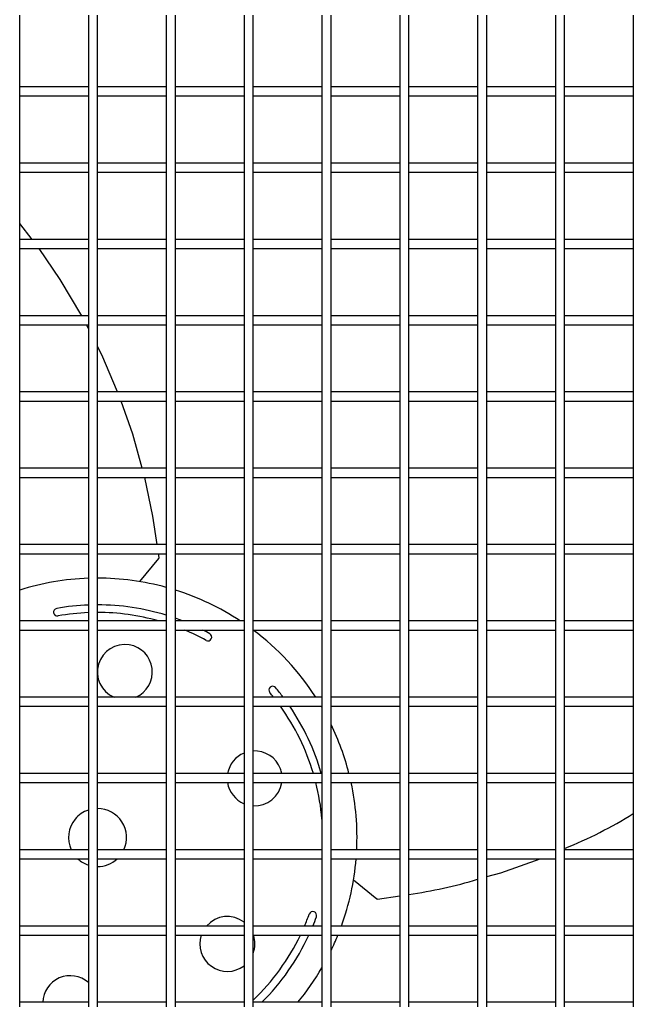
# Model space of a CAD drawing. Extents: x -90708 to 277869, y -117 to 207445.
# Tile 97 of 233: x -84757 to -84556, y 131803 to 132126. Entities that reach past the tile are written whole.
import ezdxf

# ---------------------------------------------------------------- set-up
doc = ezdxf.new("R2010")
doc.units = 0
doc.header["$MEASUREMENT"] = 0
doc.layers.add('ARQ - EQUIPO CONDENSADORA', color=40, linetype='CONTINUOUS')

msp = doc.modelspace()

# ---------------------------------------------------------------- linework, layer by layer
at = {"layer": 'ARQ - EQUIPO CONDENSADORA', "linetype": 'Continuous'}
for p, q in [((-84756.822, 132102.158), (-84756.822, 132127.158)), ((-84734.322, 132127.159), (-84734.322, 132102.159)), ((-84731.322, 132102.158), (-84731.322, 132127.158)), ((-84708.822, 132127.159), (-84708.822, 132102.159)), ((-84705.822, 132102.158), (-84705.822, 132127.158)), ((-84683.322, 132127.159), (-84683.322, 132102.159)), ((-84680.322, 132102.158), (-84680.322, 132127.158)), ((-84657.822, 132127.159), (-84657.822, 132102.159)), ((-84654.822, 132102.158), (-84654.822, 132127.158)), ((-84632.322, 132127.159), (-84632.322, 132102.159)), ((-84629.322, 132102.158), (-84629.322, 132127.158)), ((-84606.822, 132127.159), (-84606.822, 132102.159)), ((-84603.822, 132102.158), (-84603.822, 132127.158)), ((-84581.322, 132127.159), (-84581.322, 132102.159)), ((-84578.322, 132102.158), (-84578.322, 132127.158)), ((-84555.822, 132127.159), (-84555.822, 132102.159)), ((-84734.322, 132103.659), (-84756.822, 132103.659)), ((-84708.822, 132103.659), (-84731.322, 132103.659)), ((-84683.322, 132103.659), (-84705.822, 132103.659)), ((-84657.822, 132103.659), (-84680.322, 132103.659)), ((-84632.322, 132103.659), (-84654.822, 132103.659)), ((-84606.822, 132103.659), (-84629.322, 132103.659)), ((-84581.322, 132103.659), (-84603.822, 132103.659)), ((-84555.822, 132103.659), (-84578.322, 132103.659)), ((-84756.822, 132077.158), (-84756.822, 132102.158)), ((-84756.822, 132100.659), (-84734.322, 132100.659)), ((-84734.322, 132102.159), (-84734.322, 132077.159)), ((-84731.322, 132077.158), (-84731.322, 132102.158)), ((-84731.322, 132100.659), (-84708.822, 132100.659)), ((-84708.822, 132102.159), (-84708.822, 132077.159)), ((-84705.822, 132077.158), (-84705.822, 132102.158)), ((-84705.822, 132100.659), (-84683.322, 132100.659)), ((-84683.322, 132102.159), (-84683.322, 132077.159)), ((-84680.322, 132077.158), (-84680.322, 132102.158)), ((-84680.322, 132100.659), (-84657.822, 132100.659)), ((-84657.822, 132102.159), (-84657.822, 132077.159)), ((-84654.822, 132077.158), (-84654.822, 132102.158)), ((-84654.822, 132100.659), (-84632.322, 132100.659)), ((-84632.322, 132102.159), (-84632.322, 132077.159)), ((-84629.322, 132077.158), (-84629.322, 132102.158)), ((-84629.322, 132100.659), (-84606.822, 132100.659)), ((-84606.822, 132102.159), (-84606.822, 132077.159)), ((-84603.822, 132077.158), (-84603.822, 132102.158)), ((-84603.822, 132100.659), (-84581.322, 132100.659)), ((-84581.322, 132102.159), (-84581.322, 132077.159)), ((-84578.322, 132077.158), (-84578.322, 132102.158)), ((-84578.322, 132100.659), (-84555.822, 132100.659)), ((-84555.822, 132102.159), (-84555.822, 132077.159)), ((-84734.322, 132078.659), (-84756.822, 132078.659)), ((-84756.822, 132052.158), (-84756.822, 132077.158)), ((-84734.322, 132077.159), (-84734.322, 132052.159)), ((-84708.822, 132078.659), (-84731.322, 132078.659)), ((-84731.322, 132052.158), (-84731.322, 132077.158)), ((-84708.822, 132077.159), (-84708.822, 132052.159)), ((-84683.322, 132078.659), (-84705.822, 132078.659)), ((-84705.822, 132052.158), (-84705.822, 132077.158)), ((-84683.322, 132077.159), (-84683.322, 132052.159)), ((-84657.822, 132078.659), (-84680.322, 132078.659)), ((-84680.322, 132052.158), (-84680.322, 132077.158)), ((-84657.822, 132077.159), (-84657.822, 132052.159)), ((-84632.322, 132078.659), (-84654.822, 132078.659)), ((-84654.822, 132052.158), (-84654.822, 132077.158)), ((-84632.322, 132077.159), (-84632.322, 132052.159)), ((-84606.822, 132078.659), (-84629.322, 132078.659)), ((-84629.322, 132052.158), (-84629.322, 132077.158)), ((-84606.822, 132077.159), (-84606.822, 132052.159)), ((-84581.322, 132078.659), (-84603.822, 132078.659)), ((-84603.822, 132052.158), (-84603.822, 132077.158)), ((-84581.322, 132077.159), (-84581.322, 132052.159)), ((-84555.822, 132078.659), (-84578.322, 132078.659)), ((-84578.322, 132052.158), (-84578.322, 132077.158)), ((-84555.822, 132077.159), (-84555.822, 132052.159)), ((-84756.822, 132075.659), (-84734.322, 132075.659)), ((-84731.322, 132075.659), (-84708.822, 132075.659)), ((-84705.822, 132075.659), (-84683.322, 132075.659)), ((-84680.322, 132075.659), (-84657.822, 132075.659)), ((-84654.822, 132075.659), (-84632.322, 132075.659)), ((-84629.322, 132075.659), (-84606.822, 132075.659)), ((-84603.822, 132075.659), (-84581.322, 132075.659)), ((-84578.322, 132075.659), (-84555.822, 132075.659)), ((-84752.691, 132053.659), (-84756.822, 132058.899)), ((-84734.322, 132053.659), (-84756.822, 132053.659)), ((-84756.822, 132027.158), (-84756.822, 132052.158)), ((-84734.322, 132052.159), (-84734.322, 132027.159)), ((-84708.822, 132053.659), (-84731.322, 132053.659)), ((-84731.322, 132027.158), (-84731.322, 132052.158)), ((-84708.822, 132052.159), (-84708.822, 132027.159)), ((-84683.322, 132053.659), (-84705.822, 132053.659)), ((-84705.822, 132027.158), (-84705.822, 132052.158)), ((-84683.322, 132052.159), (-84683.322, 132027.159)), ((-84657.822, 132053.659), (-84680.322, 132053.659)), ((-84680.322, 132027.158), (-84680.322, 132052.158)), ((-84657.822, 132052.159), (-84657.822, 132027.159)), ((-84632.322, 132053.659), (-84654.822, 132053.659)), ((-84654.822, 132027.158), (-84654.822, 132052.158)), ((-84632.322, 132052.159), (-84632.322, 132027.159)), ((-84606.822, 132053.659), (-84629.322, 132053.659)), ((-84629.322, 132027.158), (-84629.322, 132052.158)), ((-84606.822, 132052.159), (-84606.822, 132027.159)), ((-84581.322, 132053.659), (-84603.822, 132053.659)), ((-84603.822, 132027.158), (-84603.822, 132052.158)), ((-84581.322, 132052.159), (-84581.322, 132027.159)), ((-84555.822, 132053.659), (-84578.322, 132053.659)), ((-84578.322, 132027.158), (-84578.322, 132052.158)), ((-84555.822, 132052.159), (-84555.822, 132027.159)), ((-84756.822, 132050.659), (-84734.322, 132050.659)), ((-84731.322, 132050.659), (-84708.822, 132050.659)), ((-84705.822, 132050.659), (-84683.322, 132050.659)), ((-84680.322, 132050.659), (-84657.822, 132050.659)), ((-84654.822, 132050.659), (-84632.322, 132050.659)), ((-84629.322, 132050.659), (-84606.822, 132050.659)), ((-84603.822, 132050.659), (-84581.322, 132050.659)), ((-84578.322, 132050.659), (-84555.822, 132050.659)), ((-84734.322, 132028.659), (-84756.822, 132028.659)), ((-84708.822, 132028.659), (-84731.322, 132028.659)), ((-84683.322, 132028.659), (-84705.822, 132028.659)), ((-84657.822, 132028.659), (-84680.322, 132028.659)), ((-84632.322, 132028.659), (-84654.822, 132028.659)), ((-84606.822, 132028.659), (-84629.322, 132028.659)), ((-84581.322, 132028.659), (-84603.822, 132028.659)), ((-84555.822, 132028.659), (-84578.322, 132028.659)), ((-84756.822, 132002.158), (-84756.822, 132027.158)), ((-84756.822, 132025.659), (-84734.322, 132025.659)), ((-84734.322, 132024.452), (-84734.935, 132025.659)), ((-84734.322, 132027.159), (-84734.322, 132002.159)), ((-84731.322, 132002.158), (-84731.322, 132027.158)), ((-84731.322, 132025.659), (-84708.822, 132025.659)), ((-84708.822, 132027.159), (-84708.822, 132002.159)), ((-84705.822, 132002.158), (-84705.822, 132027.158)), ((-84705.822, 132025.659), (-84683.322, 132025.659)), ((-84683.322, 132027.159), (-84683.322, 132002.159)), ((-84680.322, 132002.158), (-84680.322, 132027.158)), ((-84680.322, 132025.659), (-84657.822, 132025.659)), ((-84657.822, 132027.159), (-84657.822, 132002.159)), ((-84654.822, 132002.158), (-84654.822, 132027.158)), ((-84654.822, 132025.659), (-84632.322, 132025.659)), ((-84632.322, 132027.159), (-84632.322, 132002.159)), ((-84629.322, 132002.158), (-84629.322, 132027.158)), ((-84629.322, 132025.659), (-84606.822, 132025.659)), ((-84606.822, 132027.159), (-84606.822, 132002.159)), ((-84603.822, 132002.158), (-84603.822, 132027.158)), ((-84603.822, 132025.659), (-84581.322, 132025.659)), ((-84581.322, 132027.159), (-84581.322, 132002.159)), ((-84578.322, 132002.158), (-84578.322, 132027.158)), ((-84578.322, 132025.659), (-84555.822, 132025.659)), ((-84555.822, 132027.159), (-84555.822, 132002.159)), ((-84734.322, 132003.659), (-84756.822, 132003.659)), ((-84708.822, 132003.659), (-84731.322, 132003.659)), ((-84683.322, 132003.659), (-84705.822, 132003.659)), ((-84657.822, 132003.659), (-84680.322, 132003.659)), ((-84632.322, 132003.659), (-84654.822, 132003.659)), ((-84606.822, 132003.659), (-84629.322, 132003.659)), ((-84581.322, 132003.659), (-84603.822, 132003.659)), ((-84555.822, 132003.659), (-84578.322, 132003.659)), ((-84756.822, 131977.158), (-84756.822, 132002.158)), ((-84756.822, 132000.659), (-84734.322, 132000.659)), ((-84734.322, 132002.159), (-84734.322, 131977.159)), ((-84731.322, 131977.158), (-84731.322, 132002.158)), ((-84731.322, 132000.659), (-84708.822, 132000.659)), ((-84708.822, 132002.159), (-84708.822, 131977.159)), ((-84705.822, 131977.158), (-84705.822, 132002.158)), ((-84705.822, 132000.659), (-84683.322, 132000.659)), ((-84683.322, 132002.159), (-84683.322, 131977.159)), ((-84680.322, 131977.158), (-84680.322, 132002.158)), ((-84680.322, 132000.659), (-84657.822, 132000.659)), ((-84657.822, 132002.159), (-84657.822, 131977.159)), ((-84654.822, 131977.158), (-84654.822, 132002.158)), ((-84654.822, 132000.659), (-84632.322, 132000.659)), ((-84632.322, 132002.159), (-84632.322, 131977.159)), ((-84629.322, 131977.158), (-84629.322, 132002.158)), ((-84629.322, 132000.659), (-84606.822, 132000.659)), ((-84606.822, 132002.159), (-84606.822, 131977.159)), ((-84603.822, 131977.158), (-84603.822, 132002.158)), ((-84603.822, 132000.659), (-84581.322, 132000.659)), ((-84581.322, 132002.159), (-84581.322, 131977.159)), ((-84578.322, 131977.158), (-84578.322, 132002.158)), ((-84578.322, 132000.659), (-84555.822, 132000.659)), ((-84555.822, 132002.159), (-84555.822, 131977.159)), ((-84734.322, 131978.659), (-84756.822, 131978.659)), ((-84756.822, 131952.158), (-84756.822, 131977.158)), ((-84734.322, 131977.159), (-84734.322, 131952.159)), ((-84708.822, 131978.659), (-84731.322, 131978.659)), ((-84731.322, 131952.158), (-84731.322, 131977.158)), ((-84708.822, 131977.159), (-84708.822, 131952.159)), ((-84683.322, 131978.659), (-84705.822, 131978.659)), ((-84705.822, 131952.158), (-84705.822, 131977.158)), ((-84683.322, 131977.159), (-84683.322, 131952.159)), ((-84657.822, 131978.659), (-84680.322, 131978.659)), ((-84680.322, 131952.158), (-84680.322, 131977.158)), ((-84657.822, 131977.159), (-84657.822, 131952.159)), ((-84632.322, 131978.659), (-84654.822, 131978.659)), ((-84654.822, 131952.158), (-84654.822, 131977.158)), ((-84632.322, 131977.159), (-84632.322, 131952.159)), ((-84606.822, 131978.659), (-84629.322, 131978.659)), ((-84629.322, 131952.158), (-84629.322, 131977.158)), ((-84606.822, 131977.159), (-84606.822, 131952.159)), ((-84581.322, 131978.659), (-84603.822, 131978.659)), ((-84603.822, 131952.158), (-84603.822, 131977.158)), ((-84581.322, 131977.159), (-84581.322, 131952.159)), ((-84555.822, 131978.659), (-84578.322, 131978.659)), ((-84578.322, 131952.158), (-84578.322, 131977.158)), ((-84555.822, 131977.159), (-84555.822, 131952.159)), ((-84756.822, 131975.659), (-84734.322, 131975.659)), ((-84731.322, 131975.659), (-84708.822, 131975.659)), ((-84705.822, 131975.659), (-84683.322, 131975.659)), ((-84680.322, 131975.659), (-84657.822, 131975.659)), ((-84654.822, 131975.659), (-84632.322, 131975.659)), ((-84629.322, 131975.659), (-84606.822, 131975.659)), ((-84603.822, 131975.659), (-84581.322, 131975.659)), ((-84578.322, 131975.659), (-84555.822, 131975.659)), ((-84734.322, 131953.659), (-84756.822, 131953.659)), ((-84756.822, 131927.158), (-84756.822, 131952.158)), ((-84734.322, 131952.159), (-84734.322, 131927.159)), ((-84708.822, 131953.659), (-84731.322, 131953.659)), ((-84731.322, 131927.158), (-84731.322, 131952.158)), ((-84708.822, 131952.159), (-84708.822, 131927.159)), ((-84683.322, 131953.659), (-84705.822, 131953.659)), ((-84705.822, 131927.158), (-84705.822, 131952.158)), ((-84683.322, 131952.159), (-84683.322, 131927.159)), ((-84657.822, 131953.659), (-84680.322, 131953.659)), ((-84680.322, 131927.158), (-84680.322, 131952.158)), ((-84657.822, 131952.159), (-84657.822, 131927.159)), ((-84632.322, 131953.659), (-84654.822, 131953.659)), ((-84654.822, 131927.158), (-84654.822, 131952.158)), ((-84632.322, 131952.159), (-84632.322, 131927.159)), ((-84606.822, 131953.659), (-84629.322, 131953.659)), ((-84629.322, 131927.158), (-84629.322, 131952.158)), ((-84606.822, 131952.159), (-84606.822, 131927.159)), ((-84581.322, 131953.659), (-84603.822, 131953.659)), ((-84603.822, 131927.158), (-84603.822, 131952.158)), ((-84581.322, 131952.159), (-84581.322, 131927.159)), ((-84555.822, 131953.659), (-84578.322, 131953.659)), ((-84578.322, 131927.158), (-84578.322, 131952.158)), ((-84555.822, 131952.159), (-84555.822, 131927.159)), ((-84756.822, 131950.659), (-84734.322, 131950.659)), ((-84731.322, 131950.659), (-84708.822, 131950.659)), ((-84717.496, 131941.528), (-84711.251, 131949.141)), ((-84711.172, 131949.411), (-84711.355, 131950.659)), ((-84705.822, 131950.659), (-84683.322, 131950.659)), ((-84680.322, 131950.659), (-84657.822, 131950.659)), ((-84654.822, 131950.659), (-84632.322, 131950.659)), ((-84629.322, 131950.659), (-84606.822, 131950.659)), ((-84603.822, 131950.659), (-84581.322, 131950.659)), ((-84578.322, 131950.659), (-84555.822, 131950.659)), ((-84734.322, 131928.659), (-84756.822, 131928.659)), ((-84708.822, 131928.659), (-84731.322, 131928.659)), ((-84683.322, 131928.659), (-84705.822, 131928.659)), ((-84657.822, 131928.659), (-84680.322, 131928.659)), ((-84632.322, 131928.659), (-84654.822, 131928.659)), ((-84606.822, 131928.659), (-84629.322, 131928.659)), ((-84581.322, 131928.659), (-84603.822, 131928.659)), ((-84555.822, 131928.659), (-84578.322, 131928.659)), ((-84756.822, 131902.158), (-84756.822, 131927.158)), ((-84756.822, 131925.659), (-84734.322, 131925.659)), ((-84734.322, 131927.159), (-84734.322, 131902.159)), ((-84731.322, 131902.158), (-84731.322, 131927.158)), ((-84731.322, 131925.659), (-84708.822, 131925.659)), ((-84708.822, 131927.159), (-84708.822, 131902.159)), ((-84705.822, 131902.158), (-84705.822, 131927.158)), ((-84705.822, 131925.659), (-84683.322, 131925.659)), ((-84683.322, 131927.159), (-84683.322, 131902.159)), ((-84680.322, 131902.158), (-84680.322, 131927.158)), ((-84680.321, 131925.659), (-84657.822, 131925.659)), ((-84657.822, 131927.159), (-84657.822, 131902.159)), ((-84654.822, 131902.158), (-84654.822, 131927.158)), ((-84654.822, 131925.659), (-84632.322, 131925.659)), ((-84632.322, 131927.159), (-84632.322, 131902.159)), ((-84629.322, 131902.158), (-84629.322, 131927.158)), ((-84629.322, 131925.659), (-84606.822, 131925.659)), ((-84606.822, 131927.159), (-84606.822, 131902.159)), ((-84603.822, 131902.158), (-84603.822, 131927.158)), ((-84603.822, 131925.659), (-84581.322, 131925.659)), ((-84581.322, 131927.159), (-84581.322, 131902.159)), ((-84578.322, 131902.158), (-84578.322, 131927.158)), ((-84578.322, 131925.659), (-84555.822, 131925.659)), ((-84555.822, 131927.159), (-84555.822, 131902.159)), ((-84734.322, 131903.659), (-84756.822, 131903.659)), ((-84708.822, 131903.659), (-84731.322, 131903.659)), ((-84683.322, 131903.659), (-84705.822, 131903.659)), ((-84657.822, 131903.659), (-84680.322, 131903.659)), ((-84632.322, 131903.659), (-84654.822, 131903.659)), ((-84606.822, 131903.659), (-84629.322, 131903.659)), ((-84581.322, 131903.659), (-84603.822, 131903.659)), ((-84555.822, 131903.659), (-84578.322, 131903.659)), ((-84756.822, 131877.158), (-84756.822, 131902.158)), ((-84756.822, 131900.659), (-84734.322, 131900.659)), ((-84734.322, 131902.159), (-84734.322, 131877.159)), ((-84731.322, 131877.158), (-84731.322, 131902.158)), ((-84731.322, 131900.659), (-84708.822, 131900.659)), ((-84708.822, 131902.159), (-84708.822, 131877.159)), ((-84705.822, 131877.158), (-84705.822, 131902.158)), ((-84705.822, 131900.659), (-84683.322, 131900.659)), ((-84683.322, 131902.159), (-84683.322, 131877.159)), ((-84680.322, 131877.158), (-84680.322, 131902.158)), ((-84680.322, 131900.659), (-84657.822, 131900.659)), ((-84657.822, 131902.159), (-84657.822, 131877.159)), ((-84654.822, 131877.158), (-84654.822, 131902.158)), ((-84654.822, 131900.659), (-84632.322, 131900.659)), ((-84632.322, 131902.159), (-84632.322, 131877.159)), ((-84629.322, 131877.158), (-84629.322, 131902.158)), ((-84629.322, 131900.659), (-84606.822, 131900.659)), ((-84606.822, 131902.159), (-84606.822, 131877.159)), ((-84603.822, 131877.158), (-84603.822, 131902.158)), ((-84603.822, 131900.659), (-84581.322, 131900.659)), ((-84581.322, 131902.159), (-84581.322, 131877.159)), ((-84578.322, 131877.158), (-84578.322, 131902.158)), ((-84578.322, 131900.659), (-84555.822, 131900.659)), ((-84555.822, 131902.159), (-84555.822, 131877.159)), ((-84734.322, 131878.659), (-84756.822, 131878.659)), ((-84756.822, 131852.158), (-84756.822, 131877.158)), ((-84734.322, 131877.159), (-84734.322, 131852.159)), ((-84708.822, 131878.659), (-84731.322, 131878.659)), ((-84731.322, 131852.158), (-84731.322, 131877.158)), ((-84708.822, 131877.159), (-84708.822, 131852.159)), ((-84683.322, 131878.659), (-84705.822, 131878.659)), ((-84705.822, 131852.158), (-84705.822, 131877.158)), ((-84683.322, 131877.159), (-84683.322, 131852.159)), ((-84657.822, 131878.659), (-84680.322, 131878.659)), ((-84680.322, 131852.158), (-84680.322, 131877.158)), ((-84657.822, 131877.159), (-84657.822, 131852.159)), ((-84632.322, 131878.659), (-84654.822, 131878.659)), ((-84654.822, 131852.158), (-84654.822, 131877.158)), ((-84632.322, 131877.159), (-84632.322, 131852.159)), ((-84606.822, 131878.659), (-84629.322, 131878.659)), ((-84629.322, 131852.158), (-84629.322, 131877.158)), ((-84606.822, 131877.159), (-84606.822, 131852.159)), ((-84581.322, 131878.659), (-84603.822, 131878.659)), ((-84603.822, 131852.158), (-84603.822, 131877.158)), ((-84581.322, 131877.159), (-84581.322, 131852.159)), ((-84555.822, 131878.659), (-84578.322, 131878.659)), ((-84578.322, 131852.158), (-84578.322, 131877.158)), ((-84555.822, 131877.159), (-84555.822, 131852.159)), ((-84756.822, 131875.659), (-84734.322, 131875.659)), ((-84731.322, 131875.659), (-84708.822, 131875.659)), ((-84705.822, 131875.659), (-84683.322, 131875.659)), ((-84680.322, 131875.659), (-84657.822, 131875.659)), ((-84654.822, 131875.659), (-84632.322, 131875.659)), ((-84629.322, 131875.659), (-84606.822, 131875.659)), ((-84603.822, 131875.659), (-84581.322, 131875.659)), ((-84578.322, 131875.659), (-84555.822, 131875.659)), ((-84734.322, 131853.659), (-84756.822, 131853.659)), ((-84756.822, 131827.158), (-84756.822, 131852.158)), ((-84734.322, 131852.159), (-84734.322, 131827.159)), ((-84708.822, 131853.659), (-84731.322, 131853.659)), ((-84731.322, 131827.158), (-84731.322, 131852.158)), ((-84708.822, 131852.159), (-84708.822, 131827.159)), ((-84683.322, 131853.659), (-84705.822, 131853.659)), ((-84705.822, 131827.158), (-84705.822, 131852.158)), ((-84683.322, 131852.159), (-84683.322, 131827.159)), ((-84657.822, 131853.659), (-84680.322, 131853.659)), ((-84680.322, 131827.158), (-84680.322, 131852.158)), ((-84657.822, 131852.159), (-84657.822, 131827.159)), ((-84632.322, 131853.659), (-84654.822, 131853.659)), ((-84654.822, 131827.158), (-84654.822, 131852.158)), ((-84632.322, 131852.159), (-84632.322, 131827.159)), ((-84606.822, 131853.659), (-84629.322, 131853.659)), ((-84629.322, 131827.158), (-84629.322, 131852.158)), ((-84606.822, 131852.159), (-84606.822, 131827.159)), ((-84581.322, 131853.659), (-84603.822, 131853.659)), ((-84603.822, 131827.158), (-84603.822, 131852.158)), ((-84581.322, 131852.159), (-84581.322, 131827.159)), ((-84555.822, 131853.659), (-84578.322, 131853.659)), ((-84578.322, 131827.158), (-84578.322, 131852.158)), ((-84555.822, 131852.159), (-84555.822, 131827.159)), ((-84756.822, 131850.659), (-84734.322, 131850.659)), ((-84731.322, 131850.659), (-84708.822, 131850.659)), ((-84705.822, 131850.659), (-84683.322, 131850.659)), ((-84680.322, 131850.659), (-84657.822, 131850.659)), ((-84654.822, 131850.659), (-84632.322, 131850.659)), ((-84629.322, 131850.659), (-84606.822, 131850.659)), ((-84603.822, 131850.659), (-84581.322, 131850.659)), ((-84578.322, 131850.659), (-84555.822, 131850.659)), ((-84647.455, 131843.834), (-84639.841, 131837.588)), ((-84639.571, 131837.509), (-84632.322, 131838.577)), ((-84734.322, 131828.659), (-84756.822, 131828.659)), ((-84708.822, 131828.659), (-84731.322, 131828.659)), ((-84683.322, 131828.659), (-84705.822, 131828.659)), ((-84657.822, 131828.659), (-84680.322, 131828.659)), ((-84632.322, 131828.659), (-84654.822, 131828.659)), ((-84606.822, 131828.659), (-84629.322, 131828.659)), ((-84581.322, 131828.659), (-84603.822, 131828.659)), ((-84555.822, 131828.659), (-84578.322, 131828.659)), ((-84756.822, 131802.158), (-84756.822, 131827.158)), ((-84756.822, 131825.659), (-84734.322, 131825.659)), ((-84734.322, 131827.159), (-84734.322, 131802.159)), ((-84731.322, 131802.158), (-84731.322, 131827.158)), ((-84731.322, 131825.659), (-84708.822, 131825.659)), ((-84708.822, 131827.159), (-84708.822, 131802.159)), ((-84705.822, 131802.158), (-84705.822, 131827.158)), ((-84705.822, 131825.659), (-84683.322, 131825.659)), ((-84683.322, 131827.159), (-84683.322, 131802.159)), ((-84680.322, 131802.158), (-84680.322, 131827.158)), ((-84680.322, 131825.659), (-84657.822, 131825.659)), ((-84657.822, 131827.159), (-84657.822, 131802.159)), ((-84654.822, 131802.158), (-84654.822, 131827.158)), ((-84654.822, 131825.659), (-84632.322, 131825.659)), ((-84632.322, 131827.159), (-84632.322, 131802.159)), ((-84629.322, 131802.158), (-84629.322, 131827.158)), ((-84629.322, 131825.659), (-84606.822, 131825.659)), ((-84606.822, 131827.159), (-84606.822, 131802.159)), ((-84603.822, 131802.158), (-84603.822, 131827.158)), ((-84603.822, 131825.659), (-84581.322, 131825.659)), ((-84581.322, 131827.159), (-84581.322, 131802.159)), ((-84578.322, 131802.158), (-84578.322, 131827.158)), ((-84578.322, 131825.659), (-84555.822, 131825.659)), ((-84555.822, 131827.159), (-84555.822, 131802.159)), ((-84734.322, 131803.659), (-84756.822, 131803.659)), ((-84708.822, 131803.659), (-84731.322, 131803.659)), ((-84683.322, 131803.659), (-84705.822, 131803.659)), ((-84657.822, 131803.659), (-84680.322, 131803.659)), ((-84632.322, 131803.659), (-84654.822, 131803.659)), ((-84606.822, 131803.659), (-84629.322, 131803.659)), ((-84581.322, 131803.659), (-84603.822, 131803.659)), ((-84555.822, 131803.659), (-84578.322, 131803.659))]:
    msp.add_line(p, q, dxfattribs=at)
at = {"layer": 'ARQ - EQUIPO CONDENSADORA', "linetype": 'Continuous', "flags": 128}
for points in [[(-84736.487, 132028.659), (-84743.565, 132040.566), (-84750.497, 132050.659)], [(-84724.739, 132003.659), (-84729.916, 132015.783), (-84731.322, 132018.549)], [(-84716.673, 131978.659), (-84719.804, 131989.79), (-84723.629, 132000.659)], [(-84711.797, 131953.659), (-84713.165, 131962.941), (-84715.881, 131975.659)], [(-84603.822, 131844.839), (-84599.192, 131846.142), (-84586.356, 131850.659)]]:
    msp.add_lwpolyline(points, dxfattribs=at)
at = {"layer": 'ARQ - EQUIPO CONDENSADORA', "linetype": 'Continuous'}
for centre, radius, start, end in [((-84711.53, 131949.37), 0.361, 320.63854, 6.52519), ((-84731.323, 131857.66), 85, 92.02195, 107.4569), ((-84731.323, 131857.66), 85, 74.64982, 89.99933), ((-84731.323, 131857.66), 85, 56.64525, 72.54169), ((-84744.488, 131931.495), 1.25, 100.10975, 280.10975), ((-84731.323, 131857.66), 76.25, 92.25409, 100.10975), ((-84731.323, 131857.66), 76.25, 72.83676, 89.99925), ((-84731.323, 131857.66), 73.75, 92.33054, 100.10975), ((-84731.323, 131857.66), 73.75, 74.30139, 89.99922), ((-84731.323, 131857.66), 76.25, 68.61235, 70.46155), ((-84731.323, 131857.66), 73.75, 61.16731, 67.22325), ((-84731.323, 131857.66), 76.25, 61.16731, 63.09907), ((-84731.323, 131857.66), 85, 32.76296, 53.12898), ((-84695.154, 131923.362), 1.25, 241.16731, 61.16731), ((-84722.376, 131911.927), 9, 80.63853, 246.73995), ((-84722.376, 131911.927), 9, 293.26005, 80.63853), ((-84673.962, 131905.979), 1.25, 40.10975, 220.10975), ((-84731.323, 131857.66), 76.25, 37.10414, 40.10975), ((-84731.323, 131857.66), 73.75, 38.58795, 40.10975), ((-84731.323, 131857.66), 73.75, 16.54284, 35.66445), ((-84731.323, 131857.66), 76.25, 15.98566, 34.32742), ((-84731.323, 131857.66), 85, 30.14952, 30.38916), ((-84731.323, 131857.66), 85, 14.30284, 25.84039), ((-84679.852, 131877.046), 9, 112.67305, 169.67496), ((-84679.852, 131877.046), 9, 20.63853, 92.98869), ((-84679.852, 131877.046), 9, 10.32504, 20.63853), ((-84679.852, 131877.046), 9, 188.86467, 247.32695), ((-84679.852, 131877.046), 9, 267.01131, 351.13533), ((-84731.323, 131857.66), 73.75, 4.70954, 14.12595), ((-84731.323, 131857.66), 85, 357.30206, 12.2251), ((-84731.323, 131857.66), 9.5, 108.40212, 140.63853), ((-84731.323, 131857.66), 9.5, 335.09229, 89.99397), ((-84634.148, 131991.773), 148.593, 292.06753, 301.81105), ((-84731.323, 131857.66), 9.5, 140.63853, 204.90771), ((-84731.323, 131857.66), 9.5, 227.47202, 251.59788), ((-84731.323, 131857.66), 9.5, 270.00603, 312.52798), ((-84731.323, 131857.66), 85, 340.05072, 355.2755), ((-84650.65, 131988.807), 151.299, 278.10408, 286.83904), ((-84639.612, 131837.867), 0.361, 230.63854, 276.52519), ((-84731.323, 131857.66), 73.75, 336.84413, 340.10975), ((-84660.797, 131832.143), 1.25, 340.10975, 160.10975), ((-84688.799, 131822.778), 9, 52.51338, 139.20166), ((-84731.323, 131857.66), 76.25, 337.64519, 340.10975), ((-84688.799, 131822.778), 9, 161.33312, 307.48662), ((-84731.323, 131857.66), 73.75, 313.75206, 334.28393), ((-84688.799, 131822.778), 9, 340.37474, 18.66688), ((-84731.323, 131857.66), 76.25, 314.91055, 335.18528), ((-84731.323, 131857.66), 85, 334.15961, 337.88404), ((-84731.323, 131857.66), 85, 320.55733, 329.85048), ((-84740.269, 131803.392), 9, 48.6371, 178.30317), ((-84740.269, 131803.392), 9, 1.69683, 6.19556)]:
    msp.add_arc(centre, radius, start, end, dxfattribs=at)

doc.saveas('drawing.dxf')
